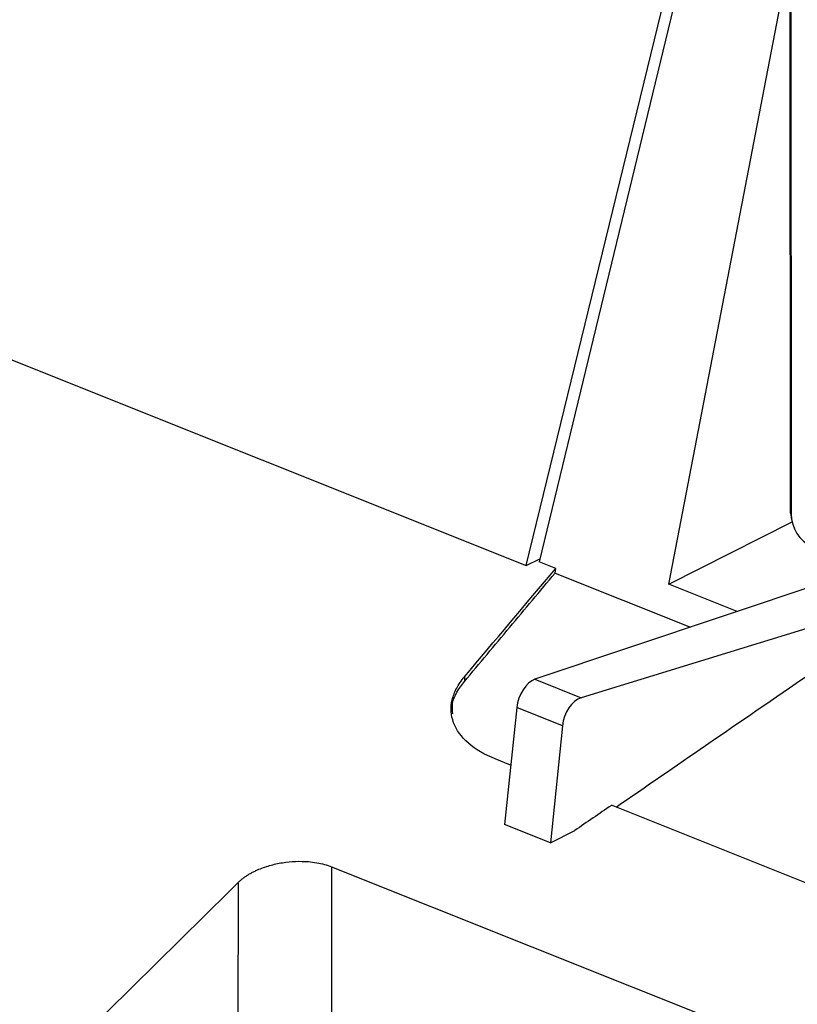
# Model space of a CAD drawing. Header units: millimetres. Extents: x -0.39 to 0.76, y -0.29 to 0.59.
# Tile 61 of 137: x 0.5594 to 0.5846, y -0.1221 to -0.0902. Entities that reach past the tile are written whole.
import ezdxf

# ---------------------------------------------------------------- set-up
doc = ezdxf.new("R2010")
doc.units = ezdxf.units.MM

msp = doc.modelspace()

# ---------------------------------------------------------------- linework, layer by layer
at = {"color": 7, "linetype": 'Continuous', "lineweight": 25}
for p, q in [((0.586663, -0.064807), (0.576252, -0.107804)), ((0.575833, -0.10792), (0.58621, -0.065434)), ((0.58438, -0.088063), (0.58439, -0.106217)), ((0.584414, -0.088097), (0.584424, -0.106252)), ((0.580451, -0.108526), (0.58438, -0.088173)), ((0.554253, -0.099313), (0.575832, -0.107919)), ((0.580451, -0.108526), (0.584457, -0.106509)), ((0.575833, -0.10792), (0.576275, -0.107709)), ((0.576789, -0.108018), (0.576252, -0.107804)), ((0.576769, -0.108171), (0.576789, -0.108018)), ((0.576769, -0.108171), (0.581157, -0.109921)), ((0.585991, -0.108303), (0.576112, -0.111611)), ((0.582675, -0.109413), (0.580451, -0.108526)), ((0.587894, -0.109062), (0.577612, -0.11221)), ((0.573826, -0.111534), (0.573826, -0.111685)), ((0.576112, -0.111611), (0.577612, -0.11221)), ((0.575522, -0.112527), (0.575122, -0.116316)), ((0.577005, -0.113118), (0.575522, -0.112527)), ((0.577005, -0.113118), (0.576618, -0.116912)), ((0.575325, -0.114395), (0.574828, -0.114196)), ((0.595944, -0.122618), (0.578596, -0.115699)), ((0.576618, -0.116912), (0.575122, -0.116316)), ((0.576618, -0.116912), (0.577405, -0.116516)), ((0.569518, -0.117693), (0.569509, -0.122401)), ((0.569518, -0.117693), (0.590865, -0.126206)), ((0.566489, -0.118197), (0.566481, -0.122904))]:
    msp.add_line(p, q, dxfattribs=at)
at = {"color": 7, "linetype": 'Continuous', "lineweight": 25, "flags": 128}
msp.add_lwpolyline([(0.584436, -0.106405), (0.58443, -0.106367), (0.584415, -0.106187)], dxfattribs=at)
at = {"color": 9, "linetype": 'Continuous', "lineweight": 25}
msp.add_arc((0.584432, -0.10621), 4.22470815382e-05, 189.933721, 259.801812, dxfattribs=at)
at = {"color": 7, "linetype": 'Continuous', "lineweight": 25}
msp.add_arc((0.58563, -0.106239), 0.0012052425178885, 180.600912, 244.042336, dxfattribs=at)
for centre, major_axis, ratio, start_param, end_param in [((0.576033, -0.112355), (0.000291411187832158, 0.0007450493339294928), 0.572901, 0.4464418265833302, 2.017238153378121), ((0.577536, -0.112955), (0.0003015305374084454, 0.0007410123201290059), 0.599732, 0.4544310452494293, 2.025227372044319)]:
    msp.add_ellipse(centre, major_axis=major_axis, ratio=ratio, start_param=start_param, end_param=end_param, dxfattribs=at)
for points, knots in [([(0.5738259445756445, -0.1116846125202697), (0.5743163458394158, -0.1110978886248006), (0.5748067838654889, -0.1105116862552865), (0.5752972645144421, -0.1099260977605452), (0.5757877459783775, -0.1093405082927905), (0.5762782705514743, -0.1087555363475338), (0.5767688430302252, -0.1081712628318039)], [0, 0, 0, 0, 0.0033617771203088, 0.0033617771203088, 0.0033617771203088, 0.0067235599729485, 0.0067235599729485, 0.0067235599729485, 0.0067235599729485]), ([(0.5748276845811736, -0.1141963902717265), (0.5744784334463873, -0.1140571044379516), (0.5741882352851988, -0.1138868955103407), (0.5737251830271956, -0.1134850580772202), (0.5735643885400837, -0.1132635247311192), (0.5733848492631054, -0.1127826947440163), (0.5733703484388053, -0.1125338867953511), (0.5734603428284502, -0.1121530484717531), (0.5735090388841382, -0.1120263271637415), (0.5736411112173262, -0.111777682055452), (0.5737246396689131, -0.1116550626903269), (0.573826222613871, -0.1115342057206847)], [0, 0, 0, 0, 0.2499999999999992, 0.2499999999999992, 0.4999999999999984, 0.4999999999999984, 0.7499999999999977, 0.7499999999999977, 0.8749999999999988, 0.8749999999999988, 1, 1, 1, 1]), ([(0.573452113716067, -0.1127307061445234), (0.573437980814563, -0.1126157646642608), (0.573395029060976, -0.1122664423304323), (0.5736529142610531, -0.1119182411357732), (0.5738259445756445, -0.1116846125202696)], [0, 0, 0, 0, 0.329041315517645, 0.9999999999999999, 0.9999999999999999, 0.9999999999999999, 0.9999999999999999]), ([(0.5787436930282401, -0.1157581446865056), (0.5797123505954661, -0.1150905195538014), (0.5817987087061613, -0.1136525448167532), (0.583885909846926, -0.1122219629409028), (0.5850040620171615, -0.1114555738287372)], [0, 0, 0, 0, 0.4642815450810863, 0.9999999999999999, 0.9999999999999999, 0.9999999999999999, 0.9999999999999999]), ([(0.5664894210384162, -0.1181967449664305), (0.5665126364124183, -0.1181746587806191), (0.5665588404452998, -0.1181307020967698), (0.5666365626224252, -0.1180675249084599), (0.56671991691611, -0.1180069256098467), (0.5668095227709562, -0.1179490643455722), (0.5669052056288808, -0.1178939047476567), (0.5670070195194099, -0.1178414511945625), (0.5671983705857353, -0.1177532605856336), (0.5674981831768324, -0.1176447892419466), (0.5679193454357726, -0.1175519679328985), (0.5683484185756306, -0.1175083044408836), (0.5687233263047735, -0.1175161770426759), (0.5690357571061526, -0.1175554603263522), (0.5692915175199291, -0.117611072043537), (0.5694421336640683, -0.117665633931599), (0.5695180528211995, -0.1176931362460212)], [0, 0, 0, 0, 0.0375496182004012, 0.0747325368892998, 0.1117012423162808, 0.1486108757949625, 0.1856173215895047, 0.2228752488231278, 0.2605362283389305, 0.3863033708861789, 0.5106435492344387, 0.6315283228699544, 0.7522665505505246, 0.8346786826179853, 0.9166685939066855, 1, 1, 1, 1])]:
    msp.add_open_spline(points, degree=3, knots=knots, dxfattribs=at)
for points in [[(0.5738262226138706, -0.1115342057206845), (0.5748135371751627, -0.1103595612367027), (0.5758010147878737, -0.1091870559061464), (0.5767886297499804, -0.108017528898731)], [(0.5785961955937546, -0.1156993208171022), (0.578199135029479, -0.1159713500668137), (0.5778020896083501, -0.1162435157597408), (0.5774050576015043, -0.1165158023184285)], [(0.560174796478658, -0.1244313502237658), (0.562279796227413, -0.1223541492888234), (0.5643845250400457, -0.1202743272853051), (0.5664894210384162, -0.1181967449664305)]]:
    msp.add_open_spline(points, degree=3, dxfattribs=at)

doc.saveas('drawing.dxf')
